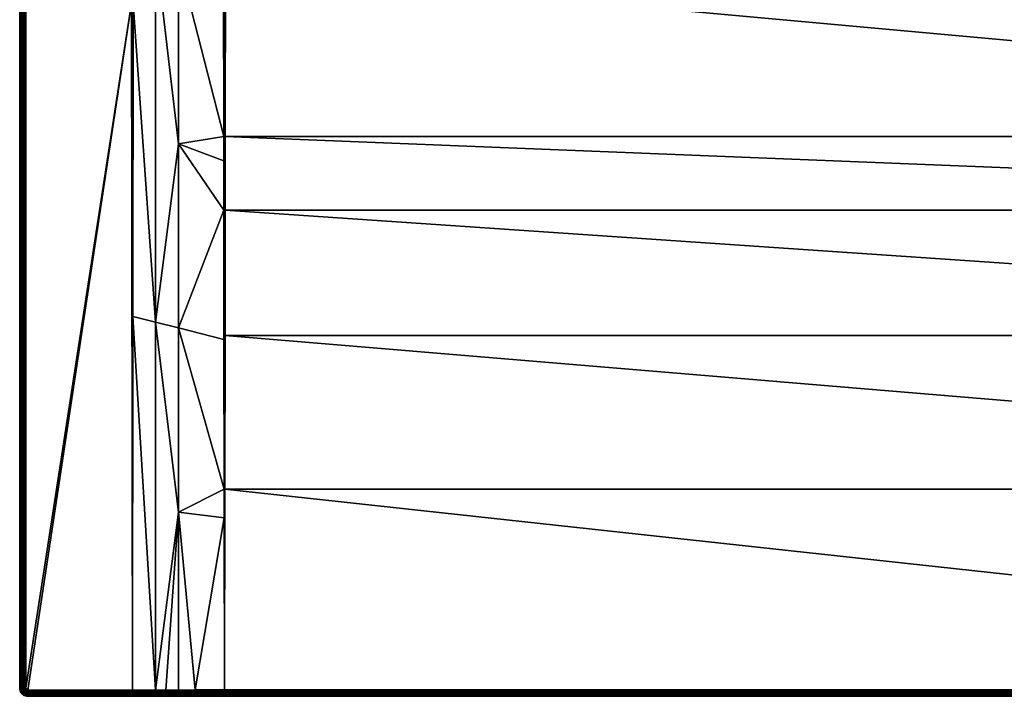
# Model space of a CAD drawing. Header units: centimetres. Extents: x 0 to 1100, y -800 to 0.
# Tile 1 of 18: x 0 to 481, y -800 to -469. Entities that reach past the tile are written whole.
import ezdxf

# ---------------------------------------------------------------- set-up
doc = ezdxf.new("R2010")
doc.units = ezdxf.units.CM
doc.layers.get('0').update_dxf_attribs({"color": 133})

msp = doc.modelspace()

# ---------------------------------------------------------------- meshes
at = {"color": 254}
mesh = msp.add_polyface(dxfattribs=at)
corners = [(99.84, -698.7, 25.52), (99.75, -625.57, 22.66), (77.5, -619.98, 26.24), (99.67, -562.45, 20.19), (77.5, -529.96, 24.65), (99.64, -538.3, 19.4), (99.63, -526.39, 19.01), (66.25, -617.16, 28.12), (66.25, -796.97, 29.97), (77.5, -709.99, 28.06), (71.4, -796.95, 29.95), (77.5, -796.93, 29.93), (55, -797, 30), (55.21, -614.38, 29.94), (55.39, -461.37, 29.89), (99.86, -712.81, 26.14), (66.25, -434.3, 26.71), (0, -796, 27), (0, -4, 0), (0, -796, 0), (4, -797, 30), (54.59, -461.37, 30), (3, -796, 30), (3, -4, 30), (100, -796.87, 29.86), (100, -698.7, 25.51), (100.16, -698.7, 25.5), (100.26, -623.67, 22.54), (100, -562.45, 20.13), (100, -526.39, 18.94), (100.38, -526.39, 18.92), (99.58, -450.99, 17.06), (55, -461.37, 29.97), (2.53, -4, 29.96), (2.53, -796, 29.96), (2.07, -4, 29.85), (2.07, -796, 29.85), (1.64, -4, 29.67), (1.64, -796, 29.67), (1.24, -4, 29.43), (1.24, -796, 29.43), (0.88, -4, 29.12), (0.88, -796, 29.12), (0.57, -4, 28.76), (0.57, -796, 28.76), (0.33, -4, 28.36), (0.33, -796, 28.36), (0.15, -4, 27.93), (0.15, -796, 27.93), (0.04, -4, 27.47), (0.04, -796, 27.47), (0, -4, 27)]
mesh.append_faces([[corners[k] for k in face] for face in [(0, 1, 2, 0), (2, 1, 3, 2), (2, 3, 4, 2), (4, 3, 5, 4), (4, 5, 6, 4), (7, 8, 9, 7), (9, 10, 11, 9), (12, 8, 13, 12), (13, 8, 7, 13), (13, 7, 14, 13), (15, 0, 9, 15), (9, 0, 2, 9), (9, 2, 7, 9), (7, 2, 4, 7), (7, 4, 16, 7), (17, 18, 19, 17), (20, 12, 21, 20), (22, 20, 21, 22), (22, 21, 23, 22), (24, 25, 15, 24), (24, 26, 25, 24), (25, 26, 27, 25), (25, 27, 28, 25), (28, 1, 25, 28), (25, 1, 0, 25), (25, 0, 15, 25), (29, 5, 28, 29), (28, 5, 3, 28), (28, 3, 1, 28), (28, 30, 29, 28), (29, 31, 6, 29), (29, 6, 5, 29), (13, 14, 32, 13), (12, 13, 32, 12), (12, 32, 21, 12), (22, 33, 34, 22), (34, 35, 36, 34), (36, 37, 38, 36), (38, 39, 40, 38), (40, 41, 42, 40), (42, 43, 44, 42), (44, 45, 46, 44), (46, 47, 48, 46), (48, 49, 50, 48), (50, 51, 17, 50)]], dxfattribs={"vtx3": -1, "color": 254})
mesh = msp.add_polyface(dxfattribs=at)
corners = [(99.54, -237.06, 15.15), (77.5, -259.84, 22.5), (99.54, -276.34, 15.15), (99.54, -300, 15.15), (77.5, -349.89, 22.68), (99.54, -363.66, 15.59), (77.5, -439.93, 23.42), (99.56, -431.26, 16.55), (99.54, -380.31, 15.7), (77.5, -529.96, 24.65), (99.63, -526.39, 19.01), (99.58, -450.99, 17.06), (55.39, -461.37, 29.89), (66.25, -617.16, 28.12), (66.25, -434.3, 26.71), (55.4, -428.86, 29.89), (55.45, -243.32, 29.85), (100.01, -300, 15.04), (100.49, -237.06, 15), (100.01, -237.06, 15.04), (100, -526.39, 18.94), (100.45, -444.46, 16.76), (100.01, -431.26, 16.45), (100.01, -380.31, 15.59), (100.49, -300, 15), (55, -461.37, 29.97), (54.99, -198.97, 29.96), (54.59, -461.37, 30), (54.51, -198.97, 30), (3, -796, 30), (3, -4, 30), (2.53, -4, 29.96), (2.53, -796, 29.96), (2.07, -4, 29.85), (2.07, -796, 29.85), (1.64, -4, 29.67), (1.64, -796, 29.67), (1.24, -4, 29.43), (1.24, -796, 29.43), (0.88, -4, 29.12), (0.88, -796, 29.12), (0.57, -4, 28.76), (0.57, -796, 28.76), (0.33, -4, 28.36), (0.33, -796, 28.36), (0.15, -4, 27.93), (0.15, -796, 27.93), (0.04, -4, 27.47), (0.04, -796, 27.47), (0, -4, 27)]
mesh.append_faces([[corners[k] for k in face] for face in [(0, 1, 2, 0), (2, 1, 3, 2), (3, 1, 4, 3), (3, 4, 5, 3), (6, 7, 8, 6), (9, 10, 6, 9), (6, 10, 11, 6), (6, 11, 7, 6), (12, 13, 14, 12), (12, 14, 15, 12), (15, 14, 4, 15), (15, 4, 16, 15), (16, 4, 1, 16), (14, 9, 6, 14), (14, 6, 4, 14), (4, 6, 8, 4), (4, 8, 5, 4), (17, 18, 19, 17), (3, 17, 2, 3), (2, 17, 19, 2), (2, 19, 0, 2), (20, 21, 22, 20), (5, 8, 23, 5), (23, 8, 7, 23), (23, 7, 22, 23), (22, 7, 11, 22), (22, 11, 20, 22), (3, 5, 17, 3), (17, 5, 23, 17), (17, 23, 24, 17), (12, 15, 25, 12), (25, 15, 16, 25), (25, 16, 26, 25), (27, 25, 26, 27), (27, 26, 28, 27), (29, 30, 31, 29), (32, 31, 33, 32), (34, 33, 35, 34), (36, 35, 37, 36), (38, 37, 39, 38), (40, 39, 41, 40), (42, 41, 43, 42), (44, 43, 45, 44), (46, 45, 47, 46), (48, 47, 49, 48)]], dxfattribs={"vtx3": -1, "color": 254})
mesh = msp.add_polyface(dxfattribs=at)
corners = [(500.26, -202.11, 2.6), (481.03, -197.07, 14.4), (481.28, -202.92, 14.4), (500.44, -206.35, 2.6), (481.53, -208.77, 14.4), (501.33, -210.49, 2.6), (482.76, -214.49, 14.4), (481.98, -220.83, 15), (479.44, -209.04, 15), (100.49, -237.06, 15), (478.93, -196.98, 15), (55.45, -243.32, 29.85), (77.5, -259.84, 22.5), (77.49, -86.24, 22.5), (0, -4, 27), (0, -4, 0), (0, -796, 27), (491.43, -236.06, 14.4), (488.36, -231.08, 14.4), (487.92, -231.3, 14.66), (486.18, -225.65, 14.4), (483.99, -220.21, 14.4), (483.52, -220.36, 14.66), (481.04, -208.83, 14.66), (480.54, -197.05, 14.66), (480.02, -197.03, 14.85), (480.52, -208.9, 14.85), (479.48, -197, 14.96), (483.03, -220.51, 14.85), (479.99, -208.97, 14.96), (494.1, -241.34, 14.66), (487.46, -231.53, 14.85), (482.51, -220.67, 14.96), (493.69, -241.65, 14.85), (486.97, -231.78, 14.96), (493.25, -241.97, 14.96), (486.48, -232.03, 15), (492.81, -242.3, 15), (100.01, -237.06, 15.04), (100.49, -105.86, 15), (99.54, -237.06, 15.15), (100.01, -105.86, 15.04), (54.99, -198.97, 29.96), (55.46, -198.97, 29.85)]
mesh.append_faces([[corners[k] for k in face] for face in [(0, 1, 2, 0), (3, 2, 4, 3), (5, 4, 6, 5), (7, 8, 9, 7), (9, 8, 10, 9), (11, 12, 13, 11), (14, 15, 16, 14), (17, 18, 19, 17), (20, 21, 22, 20), (6, 4, 23, 6), (2, 1, 24, 2), (4, 2, 23, 4), (23, 2, 24, 23), (23, 24, 25, 23), (21, 6, 22, 21), (22, 6, 23, 22), (22, 23, 26, 22), (26, 23, 25, 26), (26, 25, 27, 26), (18, 20, 19, 18), (19, 20, 22, 19), (19, 22, 28, 19), (28, 22, 26, 28), (28, 26, 29, 28), (29, 26, 27, 29), (29, 27, 10, 29), (30, 17, 19, 30), (30, 19, 31, 30), (31, 19, 28, 31), (31, 28, 32, 31), (32, 28, 29, 32), (32, 29, 8, 32), (8, 29, 10, 8), (33, 30, 31, 33), (33, 31, 34, 33), (34, 31, 32, 34), (34, 32, 7, 34), (7, 32, 8, 7), (35, 33, 34, 35), (35, 34, 36, 35), (36, 34, 7, 36), (37, 35, 36, 37), (38, 9, 39, 38), (40, 38, 41, 40), (42, 11, 43, 42)]], dxfattribs={"vtx3": -1, "color": 254})
mesh = msp.add_polyface(dxfattribs=at)
corners = [(522.02, -241.4, 2.6), (506.79, -253.52, 14.4), (511.34, -257.19, 14.4), (525.72, -243.47, 2.6), (516.45, -260.05, 14.4), (529.42, -245.53, 2.6), (521.57, -262.9, 14.4), (500.78, -251.36, 15), (492.81, -242.3, 15), (100.49, -300, 15), (486.48, -232.03, 15), (481.98, -220.83, 15), (100.49, -237.06, 15), (532.07, -268.84, 15), (520.7, -264.82, 15), (510.16, -258.94, 15), (556.03, -270.88, 15), (543.97, -270.88, 15), (527.09, -264.85, 14.4), (521.36, -263.35, 14.66), (511.07, -257.6, 14.66), (502.23, -249.84, 14.4), (501.89, -250.19, 14.66), (498.37, -245.44, 14.4), (501.53, -250.57, 14.85), (493.69, -241.65, 14.85), (510.78, -258.03, 14.85), (501.16, -250.96, 14.96), (493.25, -241.97, 14.96), (521.15, -263.83, 14.85), (510.47, -258.48, 14.96), (520.93, -264.32, 14.96), (532.21, -268.31, 14.96), (100.01, -300, 15.04), (100.48, -380.31, 15.55), (100.01, -380.31, 15.59), (100.01, -431.26, 16.45), (100.26, -623.67, 22.54), (100.34, -562.45, 20.11), (100, -562.45, 20.13), (100.38, -526.39, 18.92), (100, -526.39, 18.94), (100.45, -444.46, 16.76), (100.46, -431.26, 16.41)]
mesh.append_faces([[corners[k] for k in face] for face in [(0, 1, 2, 0), (3, 2, 4, 3), (3, 4, 5, 3), (5, 4, 6, 5), (7, 8, 9, 7), (8, 10, 9, 8), (9, 10, 11, 9), (9, 11, 12, 9), (13, 14, 9, 13), (9, 14, 15, 9), (9, 15, 7, 9), (9, 16, 17, 9), (9, 17, 13, 9), (18, 6, 19, 18), (4, 2, 20, 4), (1, 21, 22, 1), (21, 23, 22, 21), (2, 1, 20, 2), (20, 1, 22, 20), (20, 22, 24, 20), (24, 22, 25, 24), (6, 4, 19, 6), (19, 4, 20, 19), (19, 20, 26, 19), (26, 20, 24, 26), (26, 24, 27, 26), (27, 24, 28, 27), (29, 19, 26, 29), (29, 26, 30, 29), (30, 26, 27, 30), (30, 27, 7, 30), (7, 27, 8, 7), (31, 29, 30, 31), (31, 30, 15, 31), (15, 30, 7, 15), (32, 31, 14, 32), (14, 31, 15, 14), (33, 9, 12, 33), (34, 35, 36, 34), (37, 38, 39, 37), (39, 38, 40, 39), (41, 40, 42, 41), (36, 42, 43, 36), (36, 43, 34, 36), (9, 35, 34, 9)]], dxfattribs={"vtx3": -1, "color": 254})
mesh = msp.add_polyface(dxfattribs=at)
corners = [(999.51, -300, 15), (613.52, -232.03, 15), (607.19, -242.3, 15), (599.22, -251.36, 15), (589.84, -258.94, 15), (579.3, -264.82, 15), (567.93, -268.84, 15), (556.03, -270.88, 15), (100.49, -300, 15), (999.52, -380.31, 15.55), (100.48, -380.31, 15.55), (999.54, -431.26, 16.41), (100.46, -431.26, 16.41), (999.55, -444.46, 16.76), (100.45, -444.46, 16.76), (999.62, -526.39, 18.92), (100.38, -526.39, 18.92), (999.66, -562.45, 20.11), (100.34, -562.45, 20.11), (999.74, -623.67, 22.54), (100.26, -623.67, 22.54), (999.84, -698.7, 25.5), (100.16, -698.7, 25.5), (1000, -796.87, 29.86), (100, -796.87, 29.86), (572.91, -264.85, 14.4), (567.39, -266.8, 14.4), (567.52, -267.28, 14.66), (561.62, -267.79, 14.4), (555.85, -268.78, 14.4), (555.9, -269.27, 14.66), (550, -268.78, 14.4), (544.1, -269.27, 14.66), (555.94, -269.79, 14.85), (544.06, -269.79, 14.85), (578.64, -263.35, 14.66), (567.65, -267.78, 14.85), (555.99, -270.33, 14.96), (544.01, -270.33, 14.96), (578.85, -263.83, 14.85), (567.79, -268.31, 14.96), (543.97, -270.88, 15), (579.07, -264.32, 14.96), (999.99, -300, 15.04)]
mesh.append_faces([[corners[k] for k in face] for face in [(0, 1, 2, 0), (0, 3, 4, 0), (0, 4, 5, 0), (5, 6, 0, 5), (0, 6, 7, 0), (0, 7, 8, 0), (0, 8, 9, 0), (9, 8, 10, 9), (9, 10, 11, 9), (11, 10, 12, 11), (11, 12, 13, 11), (13, 12, 14, 13), (13, 14, 15, 13), (15, 14, 16, 15), (15, 16, 17, 15), (17, 16, 18, 17), (17, 18, 19, 17), (19, 18, 20, 19), (19, 20, 21, 19), (21, 20, 22, 21), (21, 22, 23, 21), (23, 22, 24, 23), (25, 26, 27, 25), (28, 29, 30, 28), (29, 31, 30, 29), (30, 31, 32, 30), (26, 28, 27, 26), (27, 28, 30, 27), (27, 30, 33, 27), (33, 30, 34, 33), (35, 25, 27, 35), (35, 27, 36, 35), (36, 27, 33, 36), (36, 33, 37, 36), (37, 33, 38, 37), (39, 35, 36, 39), (39, 36, 40, 39), (40, 36, 37, 40), (40, 37, 7, 40), (7, 37, 41, 7), (42, 39, 40, 42), (42, 40, 6, 42), (6, 40, 7, 6), (5, 42, 6, 5), (9, 43, 0, 9)]], dxfattribs={"vtx3": -1, "color": 254})
mesh = msp.add_polyface(dxfattribs=at)
corners = [(85.7, -796.91, 29.91), (99.86, -712.81, 26.14), (77.5, -709.99, 28.06), (77.5, -796.93, 29.93), (66.25, -796.97, 29.97), (71.4, -796.95, 29.95), (85.69, -800, 26.91), (4, -800, 0), (99.98, -800, 26.86), (55, -798.75, 29.44), (55, -798.76, 29.43), (71.4, -798.74, 29.4), (55, -798.34, 29.68), (55, -798.36, 29.67), (71.4, -798.33, 29.64), (55, -797.91, 29.86), (55, -797.93, 29.85), (71.4, -797.89, 29.82), (55, -797.44, 29.97), (55, -797.47, 29.96), (71.4, -797.43, 29.92), (85.69, -799.96, 27.39), (85.7, -797.39, 29.88), (85.7, -797.86, 29.78), (71.4, -800, 26.95), (71.4, -799.96, 27.43), (71.4, -799.85, 27.89), (85.7, -798.31, 29.61), (85.7, -798.72, 29.37), (85.7, -799.09, 29.06), (55, -799.11, 29.13), (71.4, -799.1, 29.09), (85.7, -799.41, 28.7), (55, -799.42, 28.77), (71.4, -799.42, 28.73), (85.69, -799.66, 28.29), (55, -799.67, 28.37), (71.4, -799.67, 28.33), (85.69, -799.85, 27.85), (99.99, -799.84, 27.81), (55, -799.85, 27.93), (99.99, -799.96, 27.34), (55, -799.96, 27.47)]
mesh.append_faces([[corners[k] for k in face] for face in [(0, 1, 2, 0), (0, 2, 3, 0), (2, 4, 5, 2), (6, 7, 8, 6), (9, 10, 11, 9), (12, 13, 14, 12), (15, 16, 17, 15), (18, 19, 20, 18), (21, 6, 8, 21), (3, 22, 0, 3), (3, 20, 22, 3), (22, 20, 23, 22), (24, 6, 25, 24), (25, 6, 21, 25), (25, 21, 26, 25), (4, 18, 20, 4), (4, 20, 5, 4), (5, 20, 3, 5), (19, 15, 20, 19), (20, 15, 17, 20), (20, 17, 23, 20), (23, 17, 27, 23), (16, 12, 17, 16), (17, 12, 14, 17), (17, 14, 27, 17), (27, 14, 28, 27), (14, 9, 11, 14), (14, 11, 28, 14), (28, 11, 29, 28), (11, 30, 31, 11), (11, 31, 29, 11), (29, 31, 32, 29), (31, 33, 34, 31), (31, 34, 32, 31), (32, 34, 35, 32), (34, 36, 37, 34), (34, 37, 35, 34), (35, 37, 38, 35), (35, 38, 39, 35), (37, 40, 26, 37), (37, 26, 38, 37), (38, 26, 21, 38), (38, 21, 41, 38), (42, 24, 25, 42), (42, 25, 26, 42)]], dxfattribs={"vtx3": -1, "color": 254})
mesh = msp.add_polyface(dxfattribs=at)
corners = [(100, -796.87, 29.86), (99.86, -712.81, 26.14), (85.7, -796.91, 29.91), (4, -800, 0), (999.99, -800, 26.86), (100.01, -800, 26.86), (999.99, -798.28, 29.58), (100.01, -798.28, 29.58), (100.01, -798.7, 29.34), (999.99, -798.7, 29.34), (100.01, -799.07, 29.03), (999.99, -799.07, 29.03), (100.01, -799.4, 28.67), (999.99, -799.4, 28.67), (100.01, -799.65, 28.26), (999.99, -799.65, 28.26), (100.01, -799.84, 27.81), (999.99, -799.84, 27.81), (100.01, -799.96, 27.34), (999.99, -799.96, 27.34), (99.98, -800, 26.86), (99.99, -799.96, 27.34), (99.99, -799.84, 27.81), (99.99, -799.65, 28.26), (99.99, -799.4, 28.67), (99.99, -799.07, 29.03), (99.99, -798.7, 29.34), (99.99, -798.28, 29.58), (99.99, -797.82, 29.75), (100.01, -797.82, 29.75), (99.99, -797.35, 29.84), (100.01, -797.35, 29.84), (85.7, -797.39, 29.88), (85.7, -797.86, 29.78), (85.7, -798.31, 29.61), (85.7, -798.72, 29.37), (85.7, -799.09, 29.06), (85.7, -799.41, 28.7), (85.69, -799.66, 28.29), (85.69, -799.85, 27.85), (85.69, -799.96, 27.39)]
mesh.append_faces([[corners[k] for k in face] for face in [(0, 1, 2, 0), (3, 4, 5, 3), (6, 7, 8, 6), (9, 8, 10, 9), (11, 10, 12, 11), (13, 12, 14, 13), (15, 14, 16, 15), (17, 16, 18, 17), (19, 18, 5, 19), (20, 5, 21, 20), (21, 5, 18, 21), (21, 18, 22, 21), (22, 18, 16, 22), (22, 16, 23, 22), (23, 16, 14, 23), (23, 14, 24, 23), (24, 14, 12, 24), (24, 12, 25, 24), (25, 12, 10, 25), (25, 10, 26, 25), (26, 10, 8, 26), (26, 8, 27, 26), (27, 8, 7, 27), (27, 7, 28, 27), (28, 7, 29, 28), (28, 29, 30, 28), (30, 29, 31, 30), (30, 31, 0, 30), (28, 30, 32, 28), (2, 32, 30, 2), (2, 30, 0, 2), (32, 33, 28, 32), (28, 33, 27, 28), (33, 34, 27, 33), (27, 34, 26, 27), (34, 35, 26, 34), (26, 35, 25, 26), (35, 36, 25, 35), (25, 36, 24, 25), (36, 37, 24, 36), (24, 37, 23, 24), (37, 38, 23, 37), (23, 38, 22, 23), (22, 39, 21, 22), (21, 40, 20, 21)]], dxfattribs={"vtx3": -1, "color": 254})
mesh = msp.add_polyface(dxfattribs=at)
corners = [(1000, -796.87, 29.86), (1016.41, -796.92, 29.91), (1000.14, -712.81, 26.14), (1096, -800, 0), (999.99, -800, 26.86), (4, -800, 0), (1000.02, -800, 26.86), (999.99, -799.96, 27.34), (1000.01, -799.96, 27.34), (999.99, -799.84, 27.81), (1000.01, -799.84, 27.81), (999.99, -799.65, 28.26), (1000.01, -799.65, 28.26), (999.99, -799.4, 28.67), (1000.01, -799.4, 28.67), (999.99, -799.07, 29.03), (1000.01, -799.07, 29.03), (999.99, -798.7, 29.34), (1000.01, -798.7, 29.34), (999.99, -798.28, 29.58), (1000.01, -798.28, 29.58), (1000, -797.82, 29.75), (1016.41, -800, 26.92), (1016.41, -799.96, 27.39), (1016.41, -799.85, 27.86), (1016.41, -799.66, 28.3), (1016.41, -799.41, 28.71), (1016.41, -799.09, 29.07), (1016.41, -798.72, 29.37), (1016.41, -798.31, 29.61), (1016.41, -797.86, 29.79), (1000, -797.35, 29.84), (1016.41, -797.39, 29.89), (100, -796.87, 29.86), (100.01, -797.35, 29.84), (100.01, -797.82, 29.75), (100.01, -798.28, 29.58), (100.01, -798.7, 29.34), (100.01, -799.07, 29.03), (100.01, -799.4, 28.67), (100.01, -799.65, 28.26), (100.01, -799.84, 27.81), (100.01, -799.96, 27.34), (100.01, -800, 26.86)]
mesh.append_faces([[corners[k] for k in face] for face in [(0, 1, 2, 0), (3, 4, 5, 3), (4, 6, 7, 4), (7, 6, 8, 7), (7, 8, 9, 7), (9, 8, 10, 9), (9, 10, 11, 9), (11, 10, 12, 11), (11, 12, 13, 11), (13, 12, 14, 13), (13, 14, 15, 13), (15, 14, 16, 15), (15, 16, 17, 15), (17, 16, 18, 17), (17, 18, 19, 17), (19, 18, 20, 19), (19, 20, 21, 19), (6, 22, 8, 6), (8, 23, 10, 8), (10, 24, 12, 10), (12, 25, 14, 12), (14, 26, 16, 14), (16, 27, 18, 16), (18, 28, 20, 18), (20, 28, 29, 20), (20, 29, 21, 20), (21, 29, 30, 21), (21, 30, 31, 21), (31, 30, 32, 31), (31, 32, 0, 31), (0, 32, 1, 0), (0, 33, 34, 0), (0, 34, 31, 0), (31, 34, 35, 31), (31, 35, 21, 31), (21, 35, 36, 21), (21, 36, 19, 21), (19, 37, 17, 19), (17, 38, 15, 17), (15, 39, 13, 15), (13, 40, 11, 13), (11, 41, 9, 11), (9, 42, 7, 9), (7, 43, 4, 7)]], dxfattribs={"vtx3": -1, "color": 254})
mesh = msp.add_polyface(dxfattribs=at)
corners = [(0, -796, 27), (0, -796, 0), (0.05, -796.63, 0), (0.05, -796.63, 27), (0.2, -797.24, 0), (0.2, -797.24, 27), (0.44, -797.82, 0), (0.44, -797.82, 27), (1.67, -796.37, 29.67), (1.24, -796, 29.43), (1.27, -796.43, 29.43), (1.75, -796.73, 29.67), (1.37, -796.85, 29.43), (0.88, -796, 29.12), (0.92, -796.49, 29.12), (1.03, -796.96, 29.12), (1.54, -797.25, 29.43), (1.22, -797.42, 29.12), (1.76, -797.62, 29.43), (0.57, -796, 28.76), (0.62, -796.54, 28.76), (0.74, -797.06, 28.76), (0.95, -797.56, 28.76), (1.47, -797.83, 29.12), (0.33, -796, 28.36), (0.37, -796.57, 28.36), (0.51, -797.14, 28.36), (0.73, -797.67, 28.36), (0.15, -796, 27.93), (0.19, -796.6, 27.93), (0.34, -797.19, 27.93), (0.57, -797.75, 27.93), (0.04, -796, 27.47), (0.09, -796.62, 27.47), (0.23, -797.22, 27.47), (0.47, -797.8, 27.47)]
mesh.append_faces([[corners[k] for k in face] for face in [(0, 1, 2, 0), (0, 2, 3, 0), (3, 2, 4, 3), (3, 4, 5, 3), (5, 4, 6, 5), (5, 6, 7, 5), (8, 9, 10, 8), (11, 10, 12, 11), (9, 13, 10, 9), (10, 13, 14, 10), (10, 14, 12, 10), (12, 14, 15, 12), (12, 15, 16, 12), (16, 15, 17, 16), (16, 17, 18, 16), (13, 19, 14, 13), (14, 19, 20, 14), (14, 20, 15, 14), (15, 20, 21, 15), (15, 21, 17, 15), (17, 21, 22, 17), (17, 22, 23, 17), (19, 24, 20, 19), (20, 24, 25, 20), (20, 25, 21, 20), (21, 25, 26, 21), (21, 26, 22, 21), (22, 26, 27, 22), (24, 28, 25, 24), (25, 28, 29, 25), (25, 29, 26, 25), (26, 29, 30, 26), (26, 30, 27, 26), (27, 30, 31, 27), (28, 32, 29, 28), (29, 32, 33, 29), (29, 33, 30, 29), (30, 33, 34, 30), (30, 34, 31, 30), (31, 34, 35, 31), (32, 0, 33, 32), (33, 0, 3, 33), (33, 3, 34, 33), (34, 3, 5, 34), (34, 5, 35, 34)]], dxfattribs={"vtx3": -1, "color": 254})
mesh = msp.add_polyface(dxfattribs=at)
corners = [(0.44, -797.82, 27), (0.44, -797.82, 0), (0.76, -798.35, 0), (0.76, -798.35, 27), (1.17, -798.83, 0), (1.17, -798.83, 27), (1.65, -799.24, 0), (1.65, -799.24, 27), (2.18, -799.56, 0), (2.18, -799.56, 27), (1.76, -797.62, 29.43), (1.47, -797.83, 29.12), (2.05, -797.95, 29.43), (1.79, -798.21, 29.12), (0.95, -797.56, 28.76), (1.23, -798.01, 28.76), (1.58, -798.42, 28.76), (2.17, -798.53, 29.12), (1.99, -798.77, 28.76), (0.73, -797.67, 28.36), (1.03, -798.16, 28.36), (1.4, -798.6, 28.36), (1.84, -798.97, 28.36), (0.57, -797.75, 27.93), (0.88, -798.26, 27.93), (1.28, -798.72, 27.93), (1.74, -799.12, 27.93), (2.33, -799.27, 28.36), (0.47, -797.8, 27.47), (0.79, -798.33, 27.47), (1.2, -798.8, 27.47), (1.67, -799.21, 27.47), (2.25, -799.43, 27.93), (0.2, -797.24, 27), (2.2, -799.53, 27.47)]
mesh.append_faces([[corners[k] for k in face] for face in [(0, 1, 2, 0), (0, 2, 3, 0), (3, 2, 4, 3), (3, 4, 5, 3), (5, 4, 6, 5), (5, 6, 7, 5), (7, 6, 8, 7), (7, 8, 9, 7), (10, 11, 12, 10), (12, 11, 13, 12), (11, 14, 15, 11), (11, 15, 13, 11), (13, 15, 16, 13), (13, 16, 17, 13), (17, 16, 18, 17), (14, 19, 15, 14), (15, 19, 20, 15), (15, 20, 16, 15), (16, 20, 21, 16), (16, 21, 18, 16), (18, 21, 22, 18), (19, 23, 20, 19), (20, 23, 24, 20), (20, 24, 21, 20), (21, 24, 25, 21), (21, 25, 22, 21), (22, 25, 26, 22), (22, 26, 27, 22), (23, 28, 24, 23), (24, 28, 29, 24), (24, 29, 25, 24), (25, 29, 30, 25), (25, 30, 26, 25), (26, 30, 31, 26), (26, 31, 32, 26), (28, 33, 0, 28), (28, 0, 29, 28), (29, 0, 3, 29), (29, 3, 30, 29), (30, 3, 5, 30), (30, 5, 31, 30), (31, 5, 7, 31), (31, 7, 34, 31), (34, 7, 9, 34)]], dxfattribs={"vtx3": -1, "color": 254})
mesh = msp.add_polyface(dxfattribs=at)
corners = [(3, -796, 30), (2.53, -796, 29.96), (3.01, -796.16, 30), (2.55, -796.23, 29.96), (3.05, -796.31, 30), (2.6, -796.45, 29.96), (3.11, -796.45, 30), (2.69, -796.67, 29.96), (3.19, -796.59, 30), (2.81, -796.86, 29.96), (3.29, -796.71, 30), (2.96, -797.04, 29.96), (3.41, -796.81, 30), (3.14, -797.19, 29.96), (2.07, -796, 29.85), (2.1, -796.3, 29.85), (2.17, -796.6, 29.85), (2.28, -796.87, 29.85), (2.44, -797.13, 29.85), (2.64, -797.36, 29.85), (2.87, -797.56, 29.85), (3.33, -797.31, 29.96), (3.13, -797.72, 29.85), (1.64, -796, 29.67), (1.67, -796.37, 29.67), (1.75, -796.73, 29.67), (1.9, -797.07, 29.67), (2.09, -797.39, 29.67), (2.33, -797.67, 29.67), (1.24, -796, 29.43), (1.27, -796.43, 29.43), (1.37, -796.85, 29.43), (1.54, -797.25, 29.43), (1.76, -797.62, 29.43), (1.22, -797.42, 29.12), (1.47, -797.83, 29.12)]
mesh.append_faces([[corners[k] for k in face] for face in [(0, 1, 2, 0), (2, 1, 3, 2), (2, 3, 4, 2), (4, 3, 5, 4), (4, 5, 6, 4), (6, 5, 7, 6), (6, 7, 8, 6), (8, 7, 9, 8), (8, 9, 10, 8), (10, 9, 11, 10), (10, 11, 12, 10), (12, 11, 13, 12), (1, 14, 3, 1), (3, 14, 15, 3), (3, 15, 5, 3), (5, 15, 16, 5), (5, 16, 7, 5), (7, 16, 17, 7), (7, 17, 9, 7), (9, 17, 18, 9), (9, 18, 11, 9), (11, 18, 19, 11), (11, 19, 13, 11), (13, 19, 20, 13), (13, 20, 21, 13), (21, 20, 22, 21), (14, 23, 15, 14), (15, 23, 24, 15), (15, 24, 16, 15), (16, 24, 25, 16), (16, 25, 17, 16), (17, 25, 26, 17), (17, 26, 18, 17), (18, 26, 27, 18), (18, 27, 19, 18), (19, 27, 28, 19), (19, 28, 20, 19), (23, 29, 24, 23), (24, 30, 25, 24), (25, 31, 26, 25), (26, 31, 32, 26), (26, 32, 27, 26), (27, 32, 33, 27), (27, 33, 28, 27), (33, 34, 35, 33)]], dxfattribs={"vtx3": -1, "color": 254})
mesh = msp.add_polyface(dxfattribs=at)
corners = [(2.18, -799.56, 27), (2.18, -799.56, 0), (2.76, -799.8, 0), (2.76, -799.8, 27), (3.37, -799.95, 0), (3.37, -799.95, 27), (2.87, -797.56, 29.85), (2.33, -797.67, 29.67), (2.61, -797.91, 29.67), (3.13, -797.72, 29.85), (2.93, -798.1, 29.67), (3.4, -797.83, 29.85), (1.76, -797.62, 29.43), (2.05, -797.95, 29.43), (2.38, -798.24, 29.43), (2.75, -798.46, 29.43), (3.27, -798.25, 29.67), (3.15, -798.63, 29.43), (1.79, -798.21, 29.12), (2.17, -798.53, 29.12), (2.58, -798.78, 29.12), (3.04, -798.97, 29.12), (3.57, -798.73, 29.43), (1.99, -798.77, 28.76), (2.44, -799.05, 28.76), (2.94, -799.26, 28.76), (3.51, -799.08, 29.12), (1.84, -798.97, 28.36), (2.33, -799.27, 28.36), (2.86, -799.49, 28.36), (3.46, -799.38, 28.76), (1.74, -799.12, 27.93), (2.25, -799.43, 27.93), (2.81, -799.66, 27.93), (3.43, -799.63, 28.36), (1.67, -799.21, 27.47), (2.2, -799.53, 27.47), (2.78, -799.77, 27.47), (3.4, -799.81, 27.93), (3.38, -799.91, 27.47)]
mesh.append_faces([[corners[k] for k in face] for face in [(0, 1, 2, 0), (0, 2, 3, 0), (3, 2, 4, 3), (3, 4, 5, 3), (6, 7, 8, 6), (6, 8, 9, 6), (9, 8, 10, 9), (9, 10, 11, 9), (7, 12, 13, 7), (7, 13, 8, 7), (8, 13, 14, 8), (8, 14, 10, 8), (10, 14, 15, 10), (10, 15, 16, 10), (16, 15, 17, 16), (13, 18, 14, 13), (14, 18, 19, 14), (14, 19, 15, 14), (15, 19, 20, 15), (15, 20, 17, 15), (17, 20, 21, 17), (17, 21, 22, 17), (19, 23, 20, 19), (20, 23, 24, 20), (20, 24, 21, 20), (21, 24, 25, 21), (21, 25, 26, 21), (23, 27, 24, 23), (24, 27, 28, 24), (24, 28, 25, 24), (25, 28, 29, 25), (25, 29, 30, 25), (28, 31, 32, 28), (28, 32, 29, 28), (29, 32, 33, 29), (29, 33, 34, 29), (32, 35, 36, 32), (32, 36, 33, 32), (33, 36, 37, 33), (33, 37, 38, 33), (38, 37, 39, 38), (36, 0, 37, 36), (37, 0, 3, 37), (37, 3, 39, 37), (39, 3, 5, 39)]], dxfattribs={"vtx3": -1, "color": 254})
mesh = msp.add_polyface(dxfattribs=at)
corners = [(3.84, -796.99, 30), (3, -796, 30), (3.01, -796.16, 30), (3.69, -796.95, 30), (3.05, -796.31, 30), (3.55, -796.89, 30), (3.11, -796.45, 30), (3.41, -796.81, 30), (3.19, -796.59, 30), (3.29, -796.71, 30), (4, -797, 30), (3.37, -799.95, 27), (3.37, -799.95, 0), (4, -800, 0), (4, -800, 27), (3.14, -797.19, 29.96), (3.33, -797.31, 29.96), (3.55, -797.4, 29.96), (3.77, -797.45, 29.96), (3.13, -797.72, 29.85), (3.4, -797.83, 29.85), (3.7, -797.9, 29.85), (4, -797.47, 29.96), (2.93, -798.1, 29.67), (3.27, -798.25, 29.67), (3.63, -798.33, 29.67), (4, -797.93, 29.85), (3.15, -798.63, 29.43), (3.57, -798.73, 29.43), (4, -798.36, 29.67), (3.04, -798.97, 29.12), (3.51, -799.08, 29.12), (4, -798.76, 29.43), (2.94, -799.26, 28.76), (3.46, -799.38, 28.76), (4, -799.12, 29.12), (4, -799.43, 28.76), (2.86, -799.49, 28.36), (3.43, -799.63, 28.36), (4, -799.67, 28.36), (2.81, -799.66, 27.93), (3.4, -799.81, 27.93), (4, -799.85, 27.93), (3.38, -799.91, 27.47), (4, -799.96, 27.47)]
mesh.append_faces([[corners[k] for k in face] for face in [(0, 1, 2, 0), (0, 2, 3, 0), (3, 2, 4, 3), (3, 4, 5, 3), (5, 4, 6, 5), (5, 6, 7, 5), (7, 6, 8, 7), (7, 8, 9, 7), (0, 10, 1, 0), (11, 12, 13, 11), (11, 13, 14, 11), (7, 15, 5, 7), (5, 15, 16, 5), (5, 16, 3, 5), (3, 16, 17, 3), (3, 17, 0, 3), (0, 17, 18, 0), (0, 18, 10, 0), (16, 19, 17, 16), (17, 19, 20, 17), (17, 20, 18, 17), (18, 20, 21, 18), (18, 21, 22, 18), (20, 23, 24, 20), (20, 24, 21, 20), (21, 24, 25, 21), (21, 25, 26, 21), (24, 27, 25, 24), (25, 27, 28, 25), (25, 28, 29, 25), (28, 30, 31, 28), (28, 31, 32, 28), (31, 33, 34, 31), (31, 34, 35, 31), (35, 34, 36, 35), (34, 37, 38, 34), (34, 38, 36, 34), (36, 38, 39, 36), (38, 40, 41, 38), (38, 41, 39, 38), (39, 41, 42, 39), (41, 43, 42, 41), (42, 43, 44, 42), (43, 11, 44, 43), (44, 11, 14, 44)]], dxfattribs={"vtx3": -1, "color": 254})
mesh = msp.add_polyface(dxfattribs=at)
corners = [(4, -800, 0), (100.01, -800, 26.86), (99.98, -800, 26.86), (55, -800, 27), (4, -800, 27), (71.4, -800, 26.95), (85.69, -800, 26.91), (55, -799.42, 28.77), (55, -799.43, 28.76), (71.4, -799.42, 28.73), (55, -799.11, 29.13), (55, -799.12, 29.12), (71.4, -799.1, 29.09), (55, -797, 30), (55, -797.44, 29.97), (66.25, -796.97, 29.97), (55, -798.36, 29.67), (55, -798.75, 29.44), (71.4, -798.33, 29.64), (55, -798.76, 29.43), (71.4, -798.74, 29.4), (55, -799.67, 28.37), (55, -799.85, 27.93), (71.4, -799.67, 28.33), (55, -799.96, 27.47), (71.4, -799.85, 27.89), (4, -797, 30), (55, -797.47, 29.96), (4, -797.47, 29.96), (55, -797.91, 29.86), (55, -797.93, 29.85), (4, -797.93, 29.85), (55, -798.34, 29.68), (4, -798.36, 29.67), (4, -798.76, 29.43), (4, -799.12, 29.12), (4, -799.43, 28.76), (4, -799.67, 28.36), (4, -799.85, 27.93), (4, -799.96, 27.47), (3.77, -797.45, 29.96), (3.7, -797.9, 29.85), (3.63, -798.33, 29.67), (3.57, -798.73, 29.43), (3.51, -799.08, 29.12)]
mesh.append_faces([[corners[k] for k in face] for face in [(0, 1, 2, 0), (3, 4, 5, 3), (5, 4, 0, 5), (5, 0, 6, 5), (7, 8, 9, 7), (10, 11, 12, 10), (13, 14, 15, 13), (16, 17, 18, 16), (19, 10, 20, 19), (11, 7, 12, 11), (8, 21, 9, 8), (21, 22, 23, 21), (3, 5, 24, 3), (24, 25, 22, 24), (4, 3, 24, 4), (14, 13, 26, 14), (14, 26, 27, 14), (27, 26, 28, 27), (27, 28, 29, 27), (29, 28, 30, 29), (30, 28, 31, 30), (30, 31, 32, 30), (32, 31, 16, 32), (16, 31, 33, 16), (16, 33, 17, 16), (17, 33, 19, 17), (19, 33, 34, 19), (19, 34, 10, 19), (10, 34, 11, 10), (11, 34, 35, 11), (11, 35, 7, 11), (7, 35, 8, 7), (8, 35, 36, 8), (8, 36, 21, 8), (21, 36, 37, 21), (21, 37, 22, 21), (22, 37, 38, 22), (22, 38, 24, 22), (24, 38, 39, 24), (24, 39, 4, 24), (26, 40, 28, 26), (28, 41, 31, 28), (31, 42, 33, 31), (33, 43, 34, 33), (34, 44, 35, 34)]], dxfattribs={"vtx3": -1, "color": 254})

doc.saveas('drawing.dxf')
